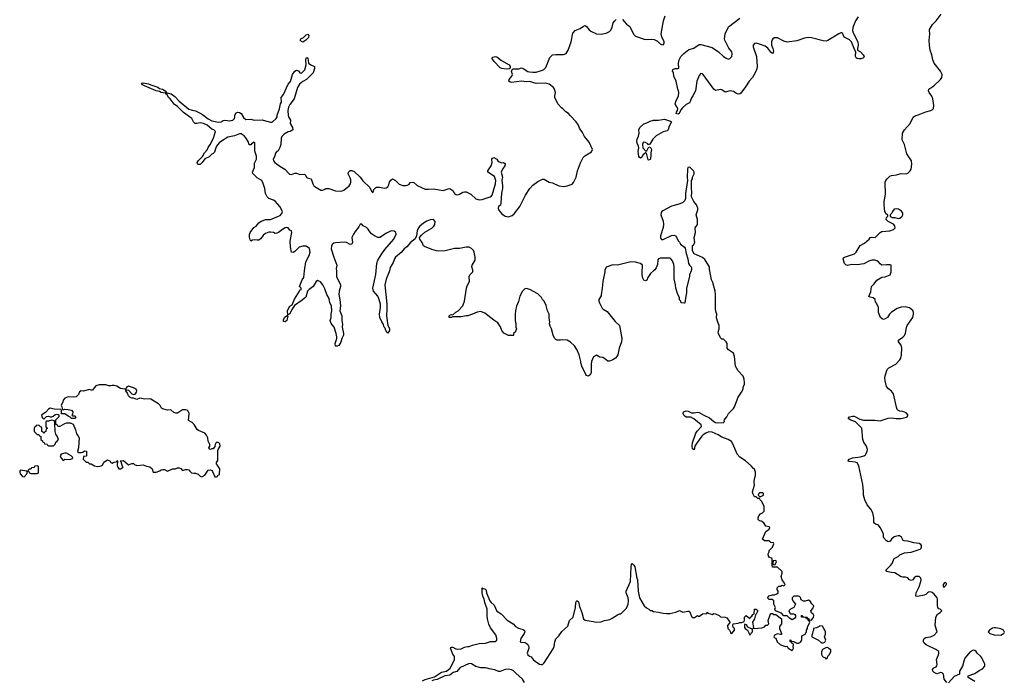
# Model space of a CAD drawing. Header units: inches. Extents: x 2535814 to 2694957, y 540737 to 728403.
# Tile 20 of 106: x 2557015 to 2569094, y 634976 to 643083. Entities that reach past the tile are written whole.
import ezdxf

# ---------------------------------------------------------------- set-up
doc = ezdxf.new("R2010")
doc.units = ezdxf.units.IN
doc.header["$MEASUREMENT"] = 0
for name, color, linetype in [('C5653', 7, 'Continuous'), ('C5654', 7, 'Continuous'), ('C5663', 7, 'Continuous'), ('C5664', 7, 'Continuous')]:
    doc.layers.add(name, color=color, linetype=linetype)

msp = doc.modelspace()

# ---------------------------------------------------------------- linework, layer by layer
at = {"layer": 'C5653', "color": 5, "elevation": 60}
for points in [[(2558070, 638604), (2557990, 638601), (2557950, 638589), (2557931, 638570), (2557910, 638538), (2557890, 638535), (2557870, 638544), (2557794, 638526), (2557770, 638529), (2557750, 638515), (2557736, 638485), (2557707, 638453), (2557671, 638449), (2557610, 638455), (2557570, 638439), (2557550, 638415), (2557545, 638395), (2557522, 638350), (2557532, 638330), (2557538, 638298), (2557550, 638294), (2557570, 638302), (2557610, 638301), (2557651, 638291), (2557665, 638270), (2557662, 638238), (2557654, 638230), (2557662, 638222), (2557690, 638222), (2557697, 638217), (2557702, 638210), (2557690, 638189), (2557648, 638188), (2557642, 638202), (2557610, 638218), (2557570, 638248), (2557527, 638247), (2557526, 638290), (2557518, 638298), (2557437, 638303), (2557390, 638314), (2557370, 638304), (2557334, 638266), (2557282, 638230), (2557290, 638202), (2557310, 638182), (2557345, 638215), (2557370, 638219), (2557390, 638211), (2557410, 638211), (2557424, 638216), (2557445, 638235), (2557470, 638242), (2557493, 638233), (2557494, 638210), (2557454, 638170), (2557454, 638130), (2557458, 638118), (2557470, 638114), (2557480, 638100), (2557490, 638096), (2557510, 638094), (2557570, 638128), (2557590, 638135), (2557635, 638135), (2557670, 638118), (2557701, 638050), (2557710, 638002), (2557730, 637982), (2557745, 637950), (2557738, 637830), (2557725, 637785), (2557733, 637773), (2557767, 637773), (2557790, 637774), (2557808, 637792), (2557834, 637790), (2557834, 637730), (2557830, 637726), (2557798, 637722), (2557794, 637690), (2557830, 637654), (2557850, 637654), (2557870, 637632), (2557890, 637632), (2557934, 637610), (2557970, 637601), (2557997, 637603), (2558013, 637607), (2558030, 637618), (2558049, 637651), (2558090, 637682), (2558124, 637664), (2558134, 637650), (2558150, 637642), (2558168, 637652), (2558202, 637658), (2558210, 637672), (2558214, 637670), (2558211, 637610), (2558218, 637590), (2558230, 637572), (2558250, 637572), (2558286, 637590), (2558278, 637598), (2558258, 637658), (2558246, 637670), (2558290, 637672), (2558350, 637622), (2558390, 637638), (2558410, 637638), (2558423, 637623), (2558450, 637611), (2558530, 637619), (2558570, 637603), (2558610, 637594), (2558639, 637570), (2558652, 637532), (2558690, 637531), (2558734, 637546), (2558750, 637558), (2558770, 637562), (2558790, 637562), (2558830, 637542), (2558890, 637572), (2558927, 637573), (2558950, 637582), (2558970, 637582), (2558990, 637574), (2559010, 637552), (2559050, 637565), (2559070, 637565), (2559090, 637558), (2559101, 637541), (2559123, 637523), (2559150, 637516), (2559170, 637518), (2559206, 637506), (2559230, 637482), (2559250, 637474), (2559288, 637492), (2559326, 637554), (2559350, 637558), (2559371, 637551), (2559380, 637540), (2559410, 637474), (2559430, 637474), (2559442, 637478), (2559447, 637493), (2559462, 637498), (2559466, 637510), (2559468, 637570), (2559439, 637619), (2559428, 637630), (2559428, 637650), (2559447, 637673), (2559444, 637796), (2559448, 637810), (2559473, 637850), (2559470, 637878), (2559453, 637893), (2559426, 637894), (2559412, 637870), (2559410, 637846), (2559390, 637818), (2559370, 637818), (2559350, 637809), (2559338, 637818), (2559335, 637830), (2559349, 637850), (2559349, 637870), (2559325, 637910), (2559321, 637950), (2559306, 637986), (2559288, 638010), (2559210, 638042), (2559194, 638054), (2559157, 638117), (2559130, 638141), (2559086, 638166), (2559092, 638252), (2559080, 638280), (2559070, 638290), (2559050, 638296), (2559010, 638297), (2558950, 638253), (2558930, 638253), (2558904, 638264), (2558870, 638294), (2558830, 638293), (2558768, 638308), (2558756, 638316), (2558738, 638350), (2558718, 638370), (2558625, 638425), (2558610, 638429), (2558550, 638425), (2558490, 638439), (2558450, 638422), (2558410, 638438), (2558390, 638438), (2558370, 638448), (2558349, 638469), (2558338, 638498), (2558318, 638530), (2558320, 638540), (2558330, 638542), (2558350, 638536), (2558391, 638491), (2558410, 638485), (2558430, 638486), (2558449, 638510), (2558452, 638530), (2558443, 638550), (2558410, 638567), (2558350, 638585), (2558325, 638570), (2558322, 638558), (2558314, 638550), (2558318, 638542), (2558308, 638548), (2558250, 638559), (2558205, 638585), (2558174, 638594), (2558150, 638595), (2558130, 638589), (2558110, 638589)], [(2557410, 638168), (2557370, 638155), (2557345, 638155), (2557334, 638150), (2557334, 638090), (2557338, 638078), (2557354, 638070), (2557338, 638062), (2557334, 638030), (2557318, 638022), (2557310, 638006), (2557302, 638022), (2557286, 638030), (2557286, 638070), (2557282, 638082), (2557270, 638086), (2557250, 638106), (2557218, 638102), (2557214, 638090), (2557198, 638082), (2557194, 638070), (2557194, 638030), (2557230, 637994), (2557250, 637994), (2557258, 637978), (2557273, 637973), (2557274, 637930), (2557293, 637913), (2557298, 637898), (2557313, 637893), (2557318, 637878), (2557350, 637874), (2557358, 637858), (2557370, 637854), (2557430, 637854), (2557450, 637874), (2557460, 637900), (2557474, 637910), (2557489, 637930), (2557476, 637970), (2557457, 637997), (2557449, 638029), (2557447, 638127), (2557442, 638162)], [(2557570, 637765), (2557525, 637750), (2557511, 637730), (2557522, 637702), (2557550, 637674), (2557570, 637691), (2557630, 637685), (2557662, 637698), (2557666, 637710), (2557648, 637730), (2557590, 637764)], [(2557026, 637554), (2557017, 637543), (2557015, 637530), (2557021, 637510), (2557050, 637478), (2557070, 637472), (2557107, 637513), (2557108, 637530), (2557102, 637542)], [(2557230, 637606), (2557198, 637602), (2557193, 637587), (2557158, 637582), (2557153, 637567), (2557130, 637566), (2557114, 637550), (2557118, 637538), (2557133, 637533), (2557138, 637518), (2557150, 637514), (2557230, 637514), (2557242, 637518), (2557246, 637530), (2557246, 637590), (2557242, 637602)]]:
    msp.add_lwpolyline(points, close=True, dxfattribs=at)
at = {"layer": 'C5654', "color": 5, "elevation": 40}
for points in [[(2560000, 641071), (2559987, 641110), (2559930, 641142), (2559874, 641194), (2559869, 641210), (2559896, 641270), (2559897, 641323), (2559919, 641370), (2559918, 641410), (2559899, 641470), (2559898, 641570), (2559890, 641578), (2559860, 641560), (2559850, 641549), (2559830, 641548), (2559819, 641590), (2559790, 641633), (2559770, 641657), (2559730, 641684), (2559710, 641684), (2559650, 641657), (2559570, 641643), (2559490, 641593), (2559463, 641570), (2559430, 641529), (2559419, 641510), (2559403, 641457), (2559390, 641439), (2559370, 641434), (2559338, 641402), (2559284, 641376), (2559255, 641330), (2559230, 641306), (2559205, 641305), (2559195, 641315), (2559194, 641330), (2559204, 641350), (2559256, 641404), (2559281, 641450), (2559313, 641487), (2559326, 641514), (2559351, 641550), (2559394, 641630), (2559418, 641710), (2559398, 641730), (2559370, 641738), (2559314, 641790), (2559270, 641809), (2559230, 641817), (2559188, 641808), (2559169, 641809), (2559149, 641829), (2559128, 641870), (2559024, 641944), (2558950, 642016), (2558908, 642048), (2558861, 642110), (2558839, 642130), (2558823, 642163), (2558809, 642170), (2558806, 642186), (2558798, 642182), (2558750, 642190), (2558730, 642201), (2558689, 642210), (2558544, 642270), (2558509, 642291), (2558516, 642304), (2558530, 642310), (2558596, 642296), (2558622, 642282), (2558710, 642253), (2558730, 642239), (2558765, 642230), (2558801, 642210), (2558810, 642192), (2558824, 642184), (2558874, 642174), (2558919, 642139), (2558970, 642085), (2559090, 641987), (2559130, 641971), (2559170, 641964), (2559221, 641941), (2559258, 641918), (2559325, 641865), (2559370, 641843), (2559455, 641825), (2559488, 641830), (2559510, 641845), (2559530, 641851), (2559590, 641841), (2559630, 641851), (2559650, 641872), (2559656, 641890), (2559656, 641910), (2559670, 641942), (2559690, 641947), (2559710, 641944), (2559730, 641931), (2559762, 641882), (2559790, 641859), (2559850, 641861), (2559892, 641848), (2559993, 641853), (2560000, 641851)], [(2560000, 640435), (2559970, 640393), (2559950, 640379), (2559930, 640377), (2559890, 640382), (2559870, 640378), (2559850, 640366), (2559841, 640381), (2559834, 640414), (2559834, 640446), (2559844, 640470), (2559887, 640533), (2559915, 640550), (2559950, 640591), (2559978, 640610), (2560000, 640619)]]:
    msp.add_lwpolyline(points, dxfattribs=at)
at = {"layer": 'C5663', "color": 5}
for points, elevation in [([(2560900, 640000), (2560902, 639930), (2560951, 639830), (2560950, 639810), (2560933, 639750), (2560930, 639710), (2560944, 639650), (2560951, 639570), (2560944, 639510), (2560966, 639450), (2560966, 639390), (2560974, 639346), (2560971, 639310), (2560989, 639230), (2560987, 639210), (2560968, 639170), (2560956, 639124), (2560930, 639084), (2560910, 639075), (2560896, 639076), (2560890, 639078), (2560883, 639110), (2560904, 639170), (2560906, 639190), (2560899, 639230), (2560874, 639310), (2560834, 639354), (2560824, 639390), (2560835, 639430), (2560836, 639470), (2560846, 639510), (2560840, 639570), (2560821, 639610), (2560810, 639662), (2560781, 639710), (2560759, 639779), (2560734, 639830), (2560706, 639866), (2560670, 639882), (2560650, 639869), (2560613, 639807), (2560567, 639773), (2560544, 639750), (2560523, 639677), (2560480, 639640), (2560386, 639574), (2560354, 639526), (2560330, 639474), (2560314, 639466), (2560310, 639458), (2560303, 639463), (2560302, 639510), (2560310, 639531), (2560330, 639566), (2560356, 639584), (2560385, 639655), (2560449, 639750), (2560454, 639766), (2560466, 639770), (2560466, 639790), (2560448, 639810), (2560482, 639890), (2560502, 639918), (2560510, 640000)], 40), ([(2561551, 640000), (2561549, 639990), (2561510, 639899), (2561496, 639830), (2561520, 639590), (2561520, 639530), (2561514, 639450), (2561531, 639330), (2561550, 639292), (2561553, 639270), (2561530, 639238), (2561508, 639268), (2561497, 639297), (2561486, 639310), (2561473, 639350), (2561456, 639376), (2561434, 639430), (2561430, 639470), (2561441, 639550), (2561440, 639590), (2561422, 639662), (2561410, 639690), (2561357, 639750), (2561347, 639790), (2561382, 639958), (2561387, 640000)], 40), ([(2561958, 634970), (2561990, 634984), (2562103, 635017), (2562190, 635077), (2562250, 635090), (2562295, 635125), (2562342, 635210), (2562349, 635230), (2562349, 635270), (2562330, 635298), (2562298, 635370), (2562302, 635378), (2562310, 635382), (2562330, 635381), (2562364, 635364), (2562390, 635357), (2562430, 635361), (2562470, 635381), (2562509, 635391), (2562530, 635391), (2562570, 635406), (2562650, 635426), (2562728, 635432), (2562790, 635451), (2562848, 635452), (2562868, 635470), (2562869, 635490), (2562854, 635535), (2562790, 635618), (2562770, 635666), (2562754, 635730), (2562749, 635769), (2562749, 635850), (2562719, 635930), (2562712, 635972), (2562697, 636010), (2562689, 636051), (2562688, 636112), (2562702, 636102), (2562720, 636100), (2562732, 636092), (2562739, 636079), (2562743, 636050), (2562756, 636010), (2562784, 635950), (2562799, 635930), (2562837, 635897), (2562870, 635826), (2562922, 635790), (2562995, 635715), (2563067, 635667), (2563098, 635638), (2563135, 635615), (2563190, 635599), (2563207, 635587), (2563211, 635570), (2563205, 635550), (2563163, 635490), (2563154, 635450), (2563162, 635442), (2563210, 635438), (2563228, 635432), (2563250, 635416), (2563259, 635390), (2563261, 635370), (2563242, 635310), (2563248, 635288), (2563270, 635271), (2563290, 635265), (2563314, 635230), (2563337, 635210), (2563390, 635173), (2563410, 635168), (2563430, 635171), (2563449, 635190), (2563559, 635361), (2563572, 635390), (2563578, 635450), (2563590, 635485), (2563630, 635521), (2563667, 635573), (2563739, 635641), (2563761, 635710), (2563804, 635750), (2563832, 635870), (2563837, 635930), (2563850, 635956), (2563870, 635941), (2563882, 635882), (2563909, 635810), (2563930, 635730), (2563950, 635714), (2564050, 635696), (2564090, 635691), (2564150, 635695), (2564190, 635711), (2564256, 635724), (2564283, 635737), (2564350, 635781), (2564372, 635792), (2564388, 635792), (2564457, 635863), (2564479, 635910), (2564483, 635950), (2564479, 635990), (2564453, 636050), (2564455, 636070), (2564507, 636190), (2564515, 636370), (2564522, 636398), (2564530, 636411), (2564550, 636391), (2564559, 636370), (2564585, 636230), (2564595, 636210), (2564601, 636070), (2564619, 635990), (2564676, 635890), (2564704, 635864), (2564734, 635850), (2564750, 635834), (2564770, 635832), (2564790, 635821), (2564850, 635814), (2564910, 635799), (2564950, 635796), (2564990, 635796), (2565066, 635814), (2565110, 635831), (2565150, 635812), (2565210, 635825), (2565224, 635824), (2565235, 635815), (2565257, 635757), (2565270, 635746), (2565293, 635747), (2565330, 635772), (2565344, 635764), (2565356, 635764), (2565390, 635792), (2565446, 635794), (2565450, 635811), (2565458, 635798), (2565490, 635792), (2565510, 635782), (2565530, 635794), (2565552, 635792), (2565594, 635770), (2565613, 635753), (2565668, 635752), (2565690, 635742), (2565720, 635700), (2565732, 635690), (2565698, 635650), (2565702, 635610), (2565722, 635590), (2565734, 635566), (2565734, 635554), (2565750, 635552), (2565784, 635590), (2565784, 635610), (2565769, 635630), (2565762, 635650), (2565766, 635670), (2565830, 635679), (2565850, 635686), (2565875, 635685), (2565902, 635698), (2565907, 635713), (2565908, 635752), (2565928, 635772), (2565970, 635734), (2565978, 635750), (2565997, 635763), (2566010, 635782), (2566026, 635790), (2566028, 635850), (2566050, 635851), (2566071, 635830), (2566050, 635786), (2566042, 635778), (2566031, 635730), (2566005, 635690), (2566018, 635622), (2566014, 635614), (2566031, 635611), (2566119, 635621), (2566150, 635632), (2566170, 635652), (2566190, 635654), (2566206, 635670), (2566195, 635710), (2566226, 635790), (2566230, 635794), (2566250, 635794), (2566265, 635785), (2566290, 635782), (2566362, 635730), (2566362, 635670), (2566345, 635650), (2566336, 635630), (2566336, 635610), (2566362, 635550), (2566360, 635540), (2566350, 635538), (2566310, 635548), (2566274, 635530), (2566265, 635510), (2566270, 635502), (2566290, 635494), (2566308, 635448), (2566350, 635411), (2566408, 635392), (2566430, 635394), (2566442, 635370), (2566490, 635342), (2566495, 635345), (2566508, 635370), (2566502, 635390), (2566506, 635410), (2566502, 635422), (2566486, 635430), (2566482, 635442), (2566467, 635447), (2566467, 635473), (2566474, 635470), (2566478, 635458), (2566512, 635452), (2566522, 635442), (2566550, 635432), (2566570, 635432), (2566595, 635445), (2566608, 635470), (2566608, 635512), (2566616, 635524), (2566650, 635542), (2566668, 635570), (2566668, 635590), (2566678, 635610), (2566678, 635630), (2566706, 635690), (2566702, 635702), (2566690, 635706), (2566686, 635726), (2566666, 635730), (2566662, 635742), (2566647, 635747), (2566606, 635750), (2566606, 635770), (2566610, 635772), (2566618, 635758), (2566630, 635754), (2566674, 635750), (2566678, 635738), (2566694, 635730), (2566698, 635718), (2566730, 635714), (2566743, 635737), (2566754, 635746), (2566755, 635770), (2566750, 635786), (2566730, 635806), (2566722, 635830), (2566743, 635857), (2566758, 635890), (2566734, 635914), (2566710, 635948), (2566690, 635958), (2566651, 635949), (2566629, 635949), (2566603, 635963), (2566594, 635994), (2566583, 636003), (2566569, 636009), (2566510, 636008), (2566492, 635990), (2566492, 635970), (2566498, 635950), (2566532, 635910), (2566510, 635868), (2566470, 635848), (2566452, 635830), (2566461, 635801), (2566470, 635792), (2566510, 635792), (2566525, 635785), (2566532, 635770), (2566531, 635750), (2566523, 635737), (2566490, 635719), (2566458, 635738), (2566430, 635768), (2566390, 635766), (2566359, 635799), (2566287, 635827), (2566278, 635850), (2566286, 635870), (2566268, 635910), (2566266, 635950), (2566247, 635967), (2566210, 635968), (2566188, 635988), (2566210, 636011), (2566250, 636025), (2566275, 636025), (2566303, 636037), (2566318, 636050), (2566318, 636070), (2566309, 636089), (2566309, 636110), (2566329, 636131), (2566349, 636131), (2566370, 636142), (2566390, 636134), (2566406, 636150), (2566398, 636170), (2566370, 636208), (2566355, 636250), (2566368, 636290), (2566368, 636310), (2566310, 636366), (2566250, 636366), (2566246, 636390), (2566246, 636470), (2566210, 636486), (2566200, 636500), (2566198, 636530), (2566207, 636553), (2566208, 636570), (2566248, 636610), (2566266, 636650), (2566262, 636662), (2566230, 636666), (2566210, 636686), (2566150, 636686), (2566128, 636708), (2566170, 636802), (2566208, 636830), (2566218, 636850), (2566210, 636858), (2566170, 636868), (2566142, 636910), (2566110, 636929), (2566090, 636935), (2566075, 636950), (2566074, 636970), (2566084, 636996), (2566103, 637017), (2566126, 637030), (2566146, 637050), (2566148, 637110), (2566118, 637170), (2566098, 637190), (2566090, 637206), (2566070, 637208), (2566050, 637228), (2566030, 637228), (2566009, 637270), (2566005, 637290), (2566029, 637370), (2566024, 637410), (2566028, 637448), (2566042, 637490), (2566042, 637530), (2566028, 637568), (2566016, 637576), (2565988, 637610), (2565918, 637670), (2565850, 637715), (2565815, 637750), (2565769, 637869), (2565745, 637905), (2565708, 637930), (2565630, 637961), (2565585, 637990), (2565510, 638022), (2565470, 638024), (2565433, 638010), (2565401, 637990), (2565381, 637970), (2565316, 637884), (2565298, 637850), (2565290, 637806), (2565270, 637818), (2565264, 637850), (2565268, 637890), (2565310, 638010), (2565325, 638035), (2565379, 638090), (2565374, 638110), (2565286, 638186), (2565250, 638204), (2565190, 638207), (2565176, 638216), (2565162, 638230), (2565156, 638250), (2565159, 638270), (2565190, 638284), (2565217, 638277), (2565257, 638257), (2565290, 638258), (2565330, 638265), (2565350, 638263), (2565408, 638228), (2565479, 638199), (2565530, 638152), (2565550, 638141), (2565570, 638134), (2565650, 638138), (2565659, 638150), (2565655, 638170), (2565689, 638210), (2565710, 638252), (2565770, 638312), (2565782, 638330), (2565830, 638452), (2565869, 638510), (2565888, 638550), (2565890, 638574), (2565908, 638610), (2565908, 638630), (2565902, 638670), (2565889, 638709), (2565830, 638775), (2565794, 638830), (2565784, 638950), (2565770, 638989), (2565709, 639030), (2565695, 639050), (2565695, 639110), (2565682, 639130), (2565650, 639162), (2565630, 639162), (2565610, 639178), (2565589, 639230), (2565584, 639250), (2565594, 639290), (2565595, 639330), (2565578, 639370), (2565563, 639423), (2565568, 639470), (2565558, 639490), (2565549, 639530), (2565549, 639709), (2565545, 639750), (2565516, 639856), (2565501, 639890), (2565480, 640000)], 40), ([(2564191, 640000), (2564191, 639989), (2564167, 639870), (2564162, 639790), (2564150, 639706), (2564147, 639693), (2564118, 639650), (2564121, 639630), (2564127, 639610), (2564162, 639542), (2564173, 639530), (2564221, 639501), (2564320, 639380), (2564374, 639330), (2564401, 639170), (2564396, 639130), (2564368, 639050), (2564351, 638970), (2564341, 638950), (2564322, 638930), (2564290, 638910), (2564250, 638892), (2564230, 638892), (2564190, 638926), (2564170, 638937), (2564130, 638942), (2564090, 638968), (2564055, 638945), (2564031, 638890), (2564025, 638850), (2564027, 638750), (2564010, 638719), (2563989, 638709), (2563970, 638717), (2563961, 638730), (2563909, 638830), (2563897, 638870), (2563897, 638890), (2563879, 638970), (2563850, 639035), (2563820, 639080), (2563770, 639125), (2563730, 639149), (2563670, 639155), (2563650, 639149), (2563610, 639149), (2563590, 639158), (2563575, 639175), (2563559, 639210), (2563539, 639290), (2563522, 639322), (2563514, 639350), (2563519, 639370), (2563509, 639429), (2563509, 639470), (2563489, 639510), (2563475, 639575), (2563449, 639629), (2563428, 639650), (2563415, 639675), (2563370, 639718), (2563274, 639770), (2563230, 639786), (2563210, 639781), (2563183, 639750), (2563151, 639690), (2563134, 639626), (2563110, 639566), (2563096, 639510), (2563091, 639470), (2563092, 639392), (2563102, 639350), (2563102, 639310), (2563111, 639289), (2563094, 639250), (2563074, 639230), (2563074, 639210), (2563070, 639206), (2563013, 639207), (2562955, 639235), (2562930, 639268), (2562913, 639313), (2562882, 639362), (2562830, 639395), (2562722, 639482), (2562670, 639501), (2562625, 639495), (2562570, 639469), (2562514, 639450), (2562490, 639449), (2562430, 639436), (2562330, 639438), (2562314, 639430), (2562290, 639427), (2562282, 639430), (2562284, 639450), (2562290, 639456), (2562310, 639466), (2562330, 639462), (2562365, 639495), (2562394, 639510), (2562449, 639570), (2562456, 639584), (2562472, 639630), (2562496, 639790), (2562504, 639815), (2562534, 639870), (2562529, 639930), (2562537, 639950), (2562574, 639990), (2562574, 640000)], 40), ([(2564788, 640000), (2564755, 639970), (2564722, 639918), (2564710, 639888), (2564690, 639878), (2564670, 639886), (2564658, 639910), (2564649, 639950), (2564653, 640000)], 40), ([(2565252, 640000), (2565231, 639950), (2565231, 639930), (2565196, 639790), (2565196, 639730), (2565185, 639690), (2565174, 639610), (2565170, 639606), (2565129, 639609), (2565127, 639627), (2565110, 639646), (2565108, 639670), (2565083, 639723), (2565062, 639790), (2565059, 639830), (2565042, 639902), (2565042, 640000)], 40), ([(2568390, 634950), (2568357, 634990), (2568347, 635050), (2568330, 635067), (2568310, 635070), (2568270, 635057), (2568259, 635059), (2568234, 635070), (2568215, 635090), (2568214, 635110), (2568229, 635130), (2568257, 635143), (2568267, 635153), (2568270, 635170), (2568263, 635230), (2568287, 635290), (2568292, 635310), (2568289, 635329), (2568254, 635354), (2568134, 635410), (2568109, 635430), (2568102, 635450), (2568101, 635470), (2568110, 635490), (2568130, 635501), (2568190, 635511), (2568235, 635530), (2568269, 635570), (2568247, 635650), (2568252, 635750), (2568272, 635788), (2568308, 635810), (2568326, 635830), (2568306, 635850), (2568290, 635855), (2568279, 635870), (2568274, 635894), (2568274, 635970), (2568268, 635988), (2568235, 636035), (2568210, 636055), (2568190, 636060), (2568163, 636057), (2568150, 636049), (2568132, 636028), (2568110, 636019), (2568030, 636003), (2568010, 636009), (2568014, 636050), (2568050, 636125), (2568071, 636189), (2568074, 636210), (2568069, 636230), (2568050, 636249), (2568010, 636249), (2567988, 636232), (2567970, 636209), (2567950, 636199), (2567930, 636209), (2567910, 636234), (2567883, 636243), (2567850, 636242), (2567830, 636247), (2567750, 636296), (2567710, 636298), (2567667, 636307), (2567653, 636313), (2567644, 636324), (2567644, 636330), (2567697, 636383), (2567717, 636410), (2567744, 636470), (2567790, 636497), (2567810, 636517), (2567870, 636541), (2567950, 636548), (2568050, 636581), (2568070, 636591), (2568079, 636610), (2568077, 636630), (2568070, 636644), (2568050, 636653), (2567982, 636662), (2567910, 636683), (2567866, 636686), (2567853, 636693), (2567832, 636732), (2567807, 636747), (2567790, 636749), (2567743, 636737), (2567711, 636710), (2567695, 636685), (2567670, 636677), (2567650, 636689), (2567610, 636730), (2567610, 636770), (2567604, 636790), (2567572, 636852), (2567550, 636878), (2567514, 636894), (2567494, 636910), (2567493, 636970), (2567480, 637030), (2567455, 637075), (2567411, 637130), (2567383, 637190), (2567368, 637250), (2567367, 637293), (2567357, 637377), (2567310, 637610), (2567290, 637643), (2567270, 637655), (2567190, 637663), (2567175, 637670), (2567184, 637676), (2567189, 637690), (2567230, 637708), (2567330, 637719), (2567371, 637729), (2567390, 637745), (2567399, 637761), (2567411, 637790), (2567414, 637810), (2567398, 637858), (2567370, 637895), (2567356, 637930), (2567345, 638070), (2567270, 638147), (2567210, 638167), (2567179, 638190), (2567193, 638210), (2567230, 638218), (2567250, 638216), (2567321, 638181), (2567367, 638167), (2567507, 638167), (2567570, 638160), (2567670, 638191), (2567710, 638197), (2567768, 638188), (2567830, 638188), (2567894, 638206), (2567902, 638210), (2567910, 638222), (2567913, 638230), (2567890, 638259), (2567850, 638275), (2567810, 638279), (2567788, 638290), (2567780, 638300), (2567769, 638329), (2567736, 638490), (2567710, 638526), (2567672, 638552), (2567650, 638582), (2567630, 638650), (2567628, 638690), (2567630, 638712), (2567655, 638790), (2567678, 638810), (2567764, 638856), (2567812, 638908), (2567825, 638930), (2567832, 638968), (2567838, 639050), (2567827, 639087), (2567797, 639130), (2567794, 639150), (2567850, 639185), (2567871, 639209), (2567882, 639238), (2567893, 639307), (2567902, 639330), (2567972, 639428), (2567981, 639470), (2567979, 639490), (2567970, 639513), (2567930, 639545), (2567910, 639553), (2567879, 639559), (2567830, 639555), (2567781, 639539), (2567710, 639494), (2567686, 639470), (2567659, 639430), (2567633, 639410), (2567610, 639405), (2567594, 639410), (2567576, 639430), (2567549, 639490), (2567549, 639550), (2567524, 639604), (2567515, 639615), (2567508, 639650), (2567486, 639670), (2567450, 639678), (2567430, 639688), (2567455, 639745), (2567465, 639810), (2567499, 639842), (2567530, 639885), (2567590, 639922), (2567630, 639928), (2567694, 639950), (2567704, 639990), (2567704, 640000)], 20), ([(2568730, 634963), (2568649, 635010), (2568649, 635031), (2568730, 635059), (2568784, 635096), (2568824, 635116), (2568853, 635150), (2568856, 635176), (2568819, 635250), (2568804, 635270), (2568762, 635310), (2568749, 635329), (2568730, 635342), (2568710, 635344), (2568675, 635325), (2568611, 635249), (2568596, 635210), (2568581, 635150), (2568545, 635090), (2568542, 635050), (2568479, 635021), (2568410, 634946)], 20), ([(2563209, 634950), (2563183, 634990), (2563102, 635062), (2563074, 635094), (2563050, 635105), (2563008, 635112), (2562970, 635110), (2562910, 635083), (2562890, 635084), (2562843, 635103), (2562776, 635116), (2562750, 635125), (2562729, 635129), (2562670, 635129), (2562610, 635145), (2562557, 635177), (2562530, 635181), (2562415, 635130), (2562376, 635084), (2562331, 635070), (2562290, 635037), (2562230, 635029), (2562135, 634985), (2562090, 634979), (2562071, 634969)], 40)]:
    msp.add_lwpolyline(points, dxfattribs=dict(at, elevation=elevation))
for points, elevation in [([(2560270, 639377), (2560250, 639378), (2560250, 639402), (2560267, 639433), (2560293, 639453), (2560304, 639444), (2560298, 639410), (2560290, 639393)], 40), ([(2566130, 637278), (2566090, 637275), (2566082, 637270), (2566072, 637250), (2566090, 637232), (2566107, 637233), (2566130, 637242), (2566138, 637250), (2566138, 637270)], 40), ([(2566290, 636446), (2566258, 636442), (2566254, 636410), (2566258, 636398), (2566270, 636394), (2566282, 636398), (2566296, 636424), (2566298, 636430)], 40), ([(2568370, 636178), (2568354, 636170), (2568342, 636150), (2568342, 636130), (2568350, 636114), (2568386, 636150), (2568386, 636170)], 20), ([(2565910, 635666), (2565905, 635655), (2565905, 635625), (2565914, 635610), (2565942, 635590), (2565970, 635534), (2565982, 635538), (2565987, 635553), (2566006, 635570), (2566006, 635606), (2565994, 635606), (2565948, 635628), (2565930, 635658)], 40), ([(2566830, 635646), (2566824, 635636), (2566790, 635618), (2566754, 635610), (2566754, 635590), (2566744, 635576), (2566742, 635550), (2566734, 635530), (2566734, 635510), (2566814, 635470), (2566850, 635434), (2566870, 635434), (2566890, 635442), (2566906, 635470), (2566888, 635510), (2566898, 635542), (2566899, 635570), (2566893, 635593), (2566878, 635610), (2566862, 635642)], 40), ([(2568970, 635621), (2568950, 635615), (2568912, 635590), (2568894, 635570), (2568914, 635550), (2568970, 635536), (2569049, 635531), (2569070, 635541), (2569088, 635550), (2569094, 635566), (2569082, 635590), (2569050, 635609), (2568990, 635619)], 20), ([(2566930, 635378), (2566904, 635376), (2566865, 635355), (2566853, 635327), (2566853, 635293), (2566862, 635270), (2566894, 635250), (2566910, 635234), (2566926, 635250), (2566928, 635272), (2566950, 635294), (2566966, 635330), (2566966, 635350), (2566943, 635363)], 40)]:
    msp.add_lwpolyline(points, close=True, dxfattribs=dict(at, elevation=elevation))
at = {"layer": 'C5664', "color": 5}
for points, elevation in [([(2560000, 641851), (2560090, 641825), (2560110, 641825), (2560162, 641870), (2560174, 641890), (2560175, 641910), (2560204, 641990), (2560216, 642050), (2560225, 642070), (2560224, 642130), (2560250, 642165), (2560309, 642291), (2560335, 642325), (2560362, 642410), (2560390, 642450), (2560410, 642462), (2560434, 642454), (2560450, 642431), (2560470, 642427), (2560512, 642468), (2560529, 642530), (2560524, 642590), (2560530, 642614), (2560550, 642614), (2560558, 642550), (2560587, 642527), (2560631, 642510), (2560630, 642486), (2560615, 642430), (2560533, 642347), (2560490, 642326), (2560447, 642290), (2560424, 642250), (2560383, 642110), (2560330, 642043), (2560311, 642010), (2560303, 641970), (2560308, 641908), (2560314, 641890), (2560338, 641850), (2560332, 641810), (2560362, 641762), (2560365, 641730), (2560332, 641710), (2560310, 641705), (2560260, 641680), (2560231, 641650), (2560223, 641630), (2560217, 641550), (2560206, 641514), (2560187, 641473), (2560170, 641464), (2560154, 641446), (2560141, 641399), (2560126, 641370), (2560127, 641350), (2560143, 641330), (2560205, 641285), (2560267, 641250), (2560326, 641186), (2560350, 641182), (2560390, 641199), (2560410, 641199), (2560450, 641182), (2560510, 641186), (2560526, 641170), (2560532, 641150), (2560543, 641143), (2560591, 641131), (2560611, 641070), (2560625, 641045), (2560646, 641026), (2560710, 640991), (2560730, 640991), (2560750, 640998), (2560770, 641011), (2560809, 641011), (2560890, 640984), (2560950, 640977), (2560970, 640981), (2560990, 640991), (2561056, 641044), (2561073, 641067), (2561078, 641090), (2561078, 641118), (2561070, 641142), (2561044, 641190), (2561049, 641210), (2561058, 641222), (2561069, 641231), (2561090, 641233), (2561120, 641220), (2561190, 641151), (2561226, 641106), (2561310, 641025), (2561330, 640978), (2561350, 640962), (2561360, 641000), (2561379, 641021), (2561390, 641027), (2561430, 641027), (2561490, 641015), (2561510, 641019), (2561529, 641030), (2561541, 641050), (2561552, 641088), (2561567, 641113), (2561590, 641131), (2561625, 641110), (2561670, 641066), (2561714, 641050), (2561750, 641047), (2561770, 641051), (2561790, 641059), (2561810, 641083), (2561830, 641091), (2561850, 641084), (2561889, 641049), (2561942, 641022), (2561990, 641005), (2562030, 641003), (2562090, 641009), (2562210, 640986), (2562270, 641008), (2562290, 641011), (2562327, 640987), (2562350, 640948), (2562370, 640937), (2562390, 640934), (2562410, 640941), (2562450, 640966), (2562470, 640972), (2562490, 640970), (2562550, 640940), (2562610, 640884), (2562650, 640872), (2562690, 640878), (2562776, 640904), (2562793, 640910), (2562811, 640929), (2562852, 641070), (2562854, 641110), (2562838, 641158), (2562759, 641210), (2562759, 641230), (2562800, 641290), (2562810, 641330), (2562807, 641373), (2562816, 641384), (2562830, 641391), (2562870, 641370), (2562881, 641350), (2562897, 641337), (2562930, 641328), (2562951, 641331), (2562964, 641324), (2562971, 641310), (2562966, 641290), (2562936, 641250), (2562923, 641210), (2562936, 641150), (2562931, 641110), (2562937, 641050), (2562936, 641010), (2562924, 640956), (2562919, 640830), (2562912, 640808), (2562890, 640789), (2562884, 640770), (2562889, 640750), (2562930, 640699), (2562970, 640671), (2563010, 640664), (2563058, 640682), (2563080, 640700), (2563149, 640790), (2563219, 640930), (2563273, 641010), (2563310, 641051), (2563370, 641099), (2563430, 641127), (2563450, 641127), (2563510, 641091), (2563550, 641079), (2563630, 641045), (2563690, 641037), (2563730, 641044), (2563794, 641066), (2563810, 641087), (2563842, 641150), (2563856, 641230), (2563894, 641326), (2563927, 641390), (2563948, 641412), (2564030, 641462), (2564042, 641490), (2564001, 641581), (2563944, 641650), (2563918, 641698), (2563882, 641750), (2563869, 641790), (2563842, 641830), (2563766, 641906), (2563748, 641930), (2563714, 641954), (2563678, 641990), (2563661, 642001), (2563618, 642050), (2563579, 642130), (2563579, 642150), (2563589, 642190), (2563577, 642230), (2563562, 642250), (2563509, 642290), (2563463, 642303), (2563350, 642300), (2563270, 642324), (2563230, 642322), (2563170, 642328), (2563050, 642314), (2563030, 642318), (2563016, 642330), (2563018, 642350), (2563054, 642390), (2563059, 642410), (2563049, 642451), (2563055, 642470), (2563070, 642479), (2563139, 642481), (2563170, 642491), (2563190, 642486), (2563248, 642448), (2563270, 642442), (2563310, 642438), (2563350, 642440), (2563430, 642462), (2563444, 642470), (2563470, 642498), (2563519, 642621), (2563549, 642650), (2563590, 642657), (2563685, 642655), (2563718, 642670), (2563742, 642710), (2563779, 642810), (2563802, 642918), (2563829, 642951), (2563890, 642976), (2563930, 643005), (2563950, 643011), (2563970, 642998), (2564000, 642960), (2564021, 642941), (2564090, 642911), (2564150, 642906), (2564210, 642919), (2564250, 642939), (2564267, 642953), (2564284, 642990), (2564297, 643043), (2564310, 643065), (2564333, 643087)], 40), ([(2564410, 643086), (2564459, 643030), (2564498, 642998), (2564545, 642905), (2564570, 642882), (2564676, 642844), (2564710, 642840), (2564770, 642846), (2564800, 642840), (2564839, 642819), (2564870, 642788), (2564890, 642777), (2564910, 642776), (2564919, 642790), (2564921, 642810), (2564893, 642873), (2564885, 642910), (2564914, 643070), (2564934, 643130)], 40), ([(2567301, 643119), (2567269, 643070), (2567234, 642986), (2567231, 642950), (2567241, 642921), (2567298, 642810), (2567300, 642770), (2567291, 642730), (2567291, 642711), (2567330, 642687), (2567364, 642650), (2567374, 642630), (2567367, 642613), (2567336, 642604), (2567310, 642603), (2567290, 642605), (2567276, 642616), (2567267, 642630), (2567274, 642694), (2567270, 642694), (2567250, 642729), (2567218, 642810), (2567194, 642834), (2567128, 642868), (2567110, 642919), (2567102, 642922), (2567090, 642923), (2567063, 642910), (2566930, 642826), (2566910, 642819), (2566870, 642823), (2566730, 642861), (2566690, 642865), (2566643, 642857), (2566550, 642825), (2566430, 642807), (2566390, 642818), (2566310, 642859), (2566290, 642862), (2566270, 642859), (2566252, 642848), (2566244, 642836), (2566236, 642810), (2566238, 642770), (2566255, 642730), (2566264, 642696), (2566260, 642680), (2566250, 642668), (2566230, 642685), (2566192, 642732), (2566159, 642759), (2566090, 642784), (2566050, 642793), (2566030, 642792), (2566012, 642770), (2566011, 642750), (2566052, 642630), (2566062, 642510), (2566059, 642481), (2566038, 642430), (2566005, 642375), (2565962, 642330), (2565919, 642261), (2565860, 642180), (2565850, 642172), (2565830, 642171), (2565810, 642178), (2565770, 642202), (2565730, 642211), (2565670, 642195), (2565630, 642223), (2565610, 642228), (2565550, 642212), (2565530, 642229), (2565399, 642410), (2565390, 642418), (2565370, 642422), (2565350, 642399), (2565321, 642330), (2565304, 642210), (2565273, 642147), (2565257, 642123), (2565241, 642079), (2565230, 642063), (2565190, 642041), (2565141, 641999), (2565125, 641975), (2565105, 641930), (2565090, 641923), (2565068, 641930), (2565073, 641950), (2565085, 641970), (2565088, 641990), (2565082, 642010), (2565063, 642030), (2565057, 642050), (2565067, 642090), (2565096, 642144), (2565101, 642190), (2565098, 642210), (2565088, 642230), (2565068, 642328), (2565039, 642390), (2565034, 642434), (2565024, 642450), (2565029, 642470), (2565057, 642483), (2565090, 642485), (2565102, 642490), (2565098, 642550), (2565103, 642590), (2565126, 642630), (2565164, 642670), (2565224, 642716), (2565286, 642734), (2565350, 642777), (2565370, 642778), (2565510, 642743), (2565588, 642690), (2565650, 642633), (2565690, 642606), (2565710, 642600), (2565728, 642608), (2565750, 642630), (2565756, 642664), (2565750, 642690), (2565715, 642735), (2565667, 642830), (2565661, 642850), (2565668, 642910), (2565710, 642996), (2565850, 643102)], 20), ([(2567704, 640000), (2567706, 640070), (2567695, 640075), (2567650, 640075), (2567590, 640070), (2567570, 640086), (2567552, 640110), (2567530, 640124), (2567510, 640130), (2567470, 640132), (2567430, 640119), (2567370, 640088), (2567290, 640075), (2567223, 640077), (2567170, 640068), (2567150, 640075), (2567135, 640090), (2567115, 640150), (2567121, 640159), (2567146, 640174), (2567254, 640210), (2567277, 640230), (2567324, 640310), (2567378, 640342), (2567434, 640390), (2567450, 640411), (2567470, 640416), (2567510, 640411), (2567570, 640471), (2567590, 640485), (2567690, 640491), (2567733, 640510), (2567754, 640530), (2567752, 640552), (2567733, 640573), (2567667, 640607), (2567644, 640630), (2567650, 640654), (2567666, 640670), (2567666, 640690), (2567650, 640698), (2567629, 640730), (2567619, 640810), (2567621, 640850), (2567637, 640937), (2567634, 641090), (2567641, 641110), (2567655, 641130), (2567690, 641161), (2567709, 641170), (2567770, 641178), (2567830, 641196), (2567890, 641192), (2567910, 641200), (2567940, 641230), (2567950, 641250), (2567960, 641310), (2567957, 641350), (2567897, 641437), (2567870, 641550), (2567841, 641610), (2567843, 641690), (2567868, 641730), (2567939, 641810), (2567975, 641885), (2567990, 641901), (2568070, 641927), (2568130, 641954), (2568192, 641968), (2568210, 641977), (2568225, 641995), (2568229, 642030), (2568216, 642110), (2568204, 642144), (2568172, 642190), (2568164, 642210), (2568167, 642230), (2568230, 642273), (2568311, 642349), (2568326, 642374), (2568330, 642410), (2568312, 642450), (2568233, 642550), (2568215, 642590), (2568206, 642650), (2568184, 642710), (2568174, 642770), (2568171, 642829), (2568180, 642910), (2568174, 642950), (2568176, 642964), (2568214, 643026), (2568257, 643070), (2568318, 643150)], 20), ([(2565480, 640000), (2565478, 640010), (2565478, 640050), (2565420, 640140), (2565390, 640164), (2565289, 640209), (2565268, 640248), (2565268, 640310), (2565280, 640320), (2565298, 640350), (2565288, 640410), (2565304, 640470), (2565302, 640530), (2565323, 640557), (2565329, 640571), (2565329, 640630), (2565314, 640690), (2565333, 640750), (2565334, 640770), (2565319, 640810), (2565284, 640850), (2565258, 640910), (2565262, 640970), (2565255, 641010), (2565258, 641110), (2565268, 641130), (2565269, 641150), (2565289, 641190), (2565289, 641210), (2565279, 641230), (2565234, 641274), (2565210, 641268), (2565206, 641250), (2565201, 641150), (2565208, 641108), (2565184, 640950), (2565184, 640890), (2565176, 640864), (2565145, 640835), (2565090, 640813), (2565010, 640795), (2564904, 640736), (2564892, 640728), (2564885, 640715), (2564881, 640690), (2564908, 640610), (2564913, 640570), (2564908, 640532), (2564876, 640430), (2564874, 640410), (2564883, 640390), (2564890, 640384), (2564910, 640385), (2565010, 640435), (2565038, 640438), (2565058, 640430), (2565073, 640413), (2565091, 640371), (2565111, 640351), (2565121, 640330), (2565171, 640291), (2565178, 640278), (2565190, 640214), (2565211, 640150), (2565221, 640090), (2565230, 640072), (2565251, 640051), (2565255, 640035), (2565256, 640010), (2565252, 640000)], 40), ([(2560000, 640619), (2560030, 640631), (2560090, 640631), (2560190, 640671), (2560210, 640682), (2560230, 640704), (2560237, 640730), (2560207, 640790), (2560150, 640855), (2560130, 640870), (2560070, 640890), (2560049, 640910), (2560029, 640950), (2560021, 641010), (2560000, 641071)], 40), ([(2561387, 640000), (2561396, 640090), (2561410, 640130), (2561457, 640210), (2561496, 640264), (2561606, 640390), (2561634, 640450), (2561631, 640471), (2561610, 640488), (2561570, 640491), (2561515, 640465), (2561431, 640410), (2561410, 640412), (2561369, 640429), (2561330, 640454), (2561301, 640490), (2561290, 640514), (2561270, 640534), (2561230, 640555), (2561210, 640575), (2561190, 640572), (2561177, 640543), (2561130, 640485), (2561109, 640450), (2561090, 640410), (2561096, 640350), (2561090, 640329), (2561070, 640323), (2561022, 640350), (2560994, 640354), (2560890, 640345), (2560870, 640339), (2560850, 640325), (2560838, 640302), (2560835, 640270), (2560867, 640170), (2560907, 640070), (2560899, 640030), (2560900, 640000)], 40), ([(2562574, 640000), (2562574, 640010), (2562561, 640050), (2562564, 640070), (2562604, 640130), (2562602, 640170), (2562590, 640229), (2562580, 640250), (2562556, 640276), (2562530, 640290), (2562490, 640292), (2562410, 640276), (2562350, 640276), (2562233, 640247), (2562150, 640244), (2562126, 640246), (2562070, 640261), (2561979, 640299), (2561970, 640309), (2561954, 640350), (2561923, 640390), (2561921, 640410), (2561942, 640438), (2561983, 640477), (2562070, 640526), (2562096, 640550), (2562106, 640570), (2562110, 640606), (2562090, 640630), (2562050, 640627), (2562010, 640612), (2561970, 640588), (2561925, 640550), (2561909, 640530), (2561892, 640490), (2561884, 640430), (2561866, 640395), (2561810, 640347), (2561765, 640295), (2561730, 640269), (2561693, 640227), (2561625, 640170), (2561612, 640150), (2561598, 640102), (2561559, 640041), (2561551, 640000)], 40), ([(2560510, 640000), (2560512, 640030), (2560526, 640110), (2560565, 640190), (2560579, 640230), (2560570, 640275), (2560530, 640305), (2560490, 640305), (2560445, 640290), (2560390, 640238), (2560370, 640228), (2560349, 640229), (2560335, 640295), (2560333, 640367), (2560353, 640473), (2560349, 640490), (2560330, 640501), (2560307, 640527), (2560290, 640534), (2560270, 640530), (2560237, 640510), (2560190, 640472), (2560170, 640463), (2560150, 640461), (2560128, 640470), (2560090, 640477), (2560070, 640475), (2560030, 640458), (2560002, 640438), (2560000, 640435)], 40), ([(2564653, 640000), (2564657, 640050), (2564654, 640070), (2564632, 640090), (2564616, 640096), (2564570, 640109), (2564510, 640111), (2564430, 640093), (2564350, 640069), (2564290, 640073), (2564210, 640044), (2564191, 640010), (2564191, 640000)], 40), ([(2565042, 640000), (2565042, 640050), (2565038, 640078), (2565022, 640122), (2565004, 640150), (2564995, 640155), (2564870, 640156), (2564851, 640150), (2564845, 640135), (2564840, 640080), (2564822, 640038), (2564805, 640015), (2564788, 640000)], 40)]:
    msp.add_lwpolyline(points, dxfattribs=dict(at, elevation=elevation))
for points, elevation in [([(2560490, 642809), (2560470, 642814), (2560462, 642822), (2560457, 642830), (2560465, 642850), (2560496, 642864), (2560530, 642899), (2560550, 642905), (2560561, 642890), (2560557, 642863), (2560525, 642830)], 40), ([(2562990, 642477), (2562930, 642485), (2562910, 642492), (2562834, 642570), (2562808, 642612), (2562818, 642622), (2562850, 642631), (2562870, 642626), (2562924, 642584), (2563021, 642530), (2563031, 642510), (2563030, 642488), (2563019, 642481)], 40), ([(2564730, 641546), (2564719, 641559), (2564690, 641575), (2564670, 641578), (2564665, 641575), (2564656, 641550), (2564658, 641510), (2564690, 641474), (2564710, 641474), (2564730, 641514), (2564750, 641522), (2564765, 641490), (2564758, 641450), (2564759, 641410), (2564750, 641369), (2564730, 641358), (2564725, 641365), (2564706, 641446), (2564690, 641448), (2564661, 641419), (2564650, 641398), (2564630, 641382), (2564618, 641390), (2564610, 641406), (2564601, 641470), (2564610, 641510), (2564607, 641530), (2564590, 641569), (2564586, 641590), (2564590, 641618), (2564607, 641653), (2564613, 641690), (2564612, 641730), (2564621, 641759), (2564670, 641807), (2564710, 641817), (2564750, 641838), (2564790, 641852), (2564850, 641850), (2564923, 641863), (2564998, 641838), (2565010, 641830), (2564983, 641777), (2564970, 641730), (2564959, 641721), (2564910, 641707), (2564824, 641656), (2564783, 641617), (2564744, 641556)], 20), ([(2567770, 640761), (2567744, 640756), (2567722, 640730), (2567712, 640710), (2567692, 640690), (2567692, 640670), (2567716, 640656), (2567750, 640655), (2567790, 640645), (2567810, 640647), (2567842, 640670), (2567849, 640690), (2567849, 640710), (2567833, 640733), (2567796, 640756)], 20)]:
    msp.add_lwpolyline(points, close=True, dxfattribs=dict(at, elevation=elevation))

doc.saveas('drawing.dxf')
